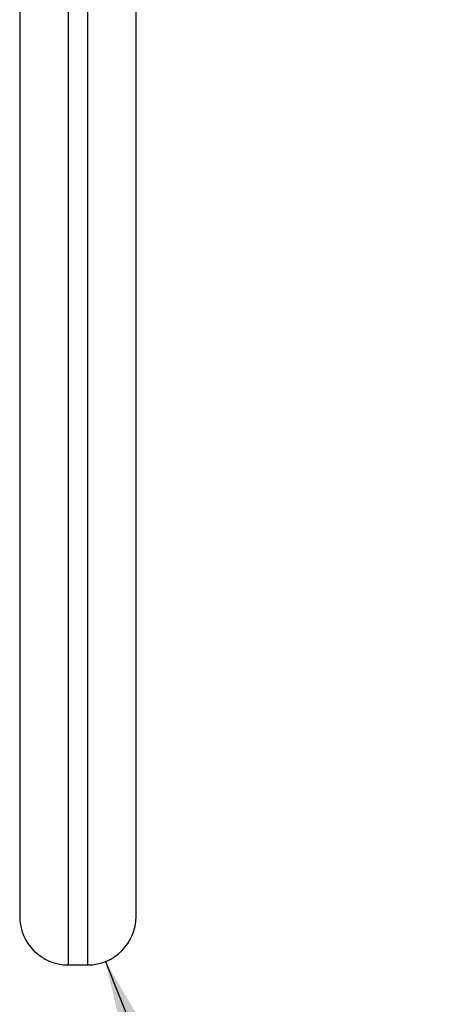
# Model space of a CAD drawing. Header units: millimetres. Extents: x 3 to 137, y 3 to 105.
# Tile 10 of 16: x 81 to 92, y 41 to 66. Entities that reach past the tile are written whole.
import ezdxf

# ---------------------------------------------------------------- set-up
doc = ezdxf.new("R2010")
doc.units = ezdxf.units.MM
doc.header["$LTSCALE"] = 0.5
doc.linetypes.add('SLD-Solid', pattern=[0])
doc.layers.add('DIMENSIONS', color=140, linetype='SLD-Solid', lineweight=25)
doc.styles.add('SLDTEXTSTYLE0', font='VERDANA.TTF')
doc.dimstyles.new('SLDDIMSTYLE3', dxfattribs={"dimtxt": 1.079004, "dimasz": 1.651, "dimexe": 0, "dimexo": 0.0625, "dimgap": 0.269751, "dimtad": 0, "dimtih": 1, "dimtoh": 1, "dimrnd": 1e-09, "dimzin": 12, "dimdsep": 46, "dimtxsty": 'SLDTEXTSTYLE0', "dimsah": 1, "dimcen": 0, "dimadec": 0, "dimazin": 3, "dimtfac": 1, "dimtofl": 0, "dimtmove": 0, "dimatfit": 3, "dimfxl": 0, "dimfrac": 2, "dimtolj": 1, "dimtzin": 12, "dimarcsym": 0})

# ---------------------------------------------------------------- blocks, each defined once
blk = doc.blocks.new('_D_3')
at = {"layer": 'DIMENSIONS'}
for p, q in [((83.543, 41.823), (84.885, 38.458)), ((84.885, 38.458), (88.06, 38.458)), ((88.785, 38.61), (88.422, 38.61)), ((88.422, 38.61), (88.422, 36.895)), ((91.991, 38.61), (92.354, 38.61)), ((92.354, 38.61), (92.354, 36.895)), ((88.422, 36.895), (88.785, 36.895)), ((92.354, 36.895), (91.991, 36.895))]:
    blk.add_line(p, q, dxfattribs=at)
blk.add_solid([(83.543, 41.823), (83.919, 40.196), (84.39, 40.384)], dxfattribs=at)
at = {"layer": 'DIMENSIONS', "char_height": 1.0583, "attachment_point": 1, "style": 'SLDTEXTSTYLE0'}
for s, insert in [('R1.3', (88.743, 40.196)), ('0.05', (88.785, 38.24))]:
    blk.add_mtext(s, dxfattribs=dict(at, insert=insert))

msp = doc.modelspace()

# ---------------------------------------------------------------- linework, layer by layer
for p, q in [((82.579, 71.735), (82.579, 41.735)), ((83.079, 71.735), (83.079, 41.735)), ((81.329, 66.035), (81.329, 65.735)), ((81.329, 65.235), (81.329, 64.935)), ((81.329, 64.435), (81.329, 64.135)), ((81.329, 63.635), (81.329, 63.335)), ((81.329, 62.835), (81.329, 62.535)), ((81.329, 62.035), (81.329, 61.735)), ((81.329, 61.285), (81.329, 60.985)), ((81.329, 60.485), (81.329, 60.185)), ((81.329, 59.685), (81.329, 59.385)), ((81.329, 58.885), (81.329, 58.585)), ((81.329, 58.085), (81.329, 57.785)), ((81.329, 57.285), (81.329, 56.985)), ((81.329, 56.485), (81.329, 56.185)), ((81.329, 55.685), (81.329, 55.385)), ((81.329, 54.885), (81.329, 54.585)), ((81.329, 54.085), (81.329, 53.785)), ((81.329, 53.285), (81.329, 52.985)), ((81.329, 52.485), (81.329, 52.185)), ((81.329, 51.735), (81.329, 51.435)), ((81.329, 50.935), (81.329, 50.635)), ((81.329, 50.135), (81.329, 49.835)), ((81.329, 49.335), (81.329, 49.035)), ((81.329, 48.535), (81.329, 48.235)), ((81.329, 47.735), (81.329, 47.435)), ((81.329, 46.935), (81.329, 46.635)), ((81.329, 46.135), (81.329, 45.835)), ((81.329, 45.335), (81.329, 45.035)), ((82.579, 41.735), (83.079, 41.735))]:
    msp.add_line(p, q)
for centre, start, end in [((82.579, 42.985), 180, 270), ((83.079, 42.985), 270, 360)]:
    msp.add_arc(centre, 1.25, start, end)
for points, knots in [([(81.329, 70.485), (81.329, 70.484), (81.329, 70.482), (81.329, 70.47), (81.329, 70.451), (81.329, 70.425), (81.329, 70.39), (81.329, 70.348), (81.329, 70.282), (81.329, 70.159), (81.329, 69.823), (81.329, 69.099), (81.329, 67.912), (81.329, 66.547), (81.329, 65.041), (81.329, 63.387), (81.329, 61.711), (81.329, 60.382), (81.329, 59.285), (81.329, 58.159), (81.329, 57.018), (81.329, 55.879), (81.329, 54.744), (81.329, 53.629), (81.329, 52.55), (81.329, 51.507), (81.329, 50.277), (81.329, 49.134), (81.329, 48.293), (81.329, 47.149), (81.329, 45.71), (81.329, 44.345), (81.329, 43.516), (81.329, 43.191), (81.329, 43.064), (81.329, 43.015), (81.329, 42.988), (81.329, 42.985), (81.329, 42.985)], [0, 0, 0, 0, 0.007534, 0.015068, 0.022603, 0.030137, 0.037671, 0.045205, 0.052906, 0.067747, 0.090398, 0.147613, 0.204829, 0.246519, 0.292916, 0.344018, 0.382426, 0.420823, 0.44067, 0.460436, 0.500019, 0.519866, 0.539633, 0.579215, 0.598465, 0.617641, 0.656037, 0.692273, 0.710364, 0.728511, 0.795206, 0.856107, 0.909635, 0.954804, 0.962435, 0.977346, 0.991527, 1, 1, 1, 1]), ([(84.329, 42.985), (84.329, 42.985), (84.329, 42.987), (84.329, 42.999), (84.329, 43.018), (84.329, 43.044), (84.329, 43.079), (84.329, 43.121), (84.329, 43.187), (84.329, 43.31), (84.329, 43.646), (84.329, 44.369), (84.329, 45.444), (84.329, 46.452), (84.329, 47.417), (84.329, 48.668), (84.329, 50.189), (84.329, 51.507), (84.329, 52.55), (84.329, 53.629), (84.329, 54.744), (84.329, 55.769), (84.329, 56.339), (84.329, 56.872), (84.329, 57.479), (84.329, 58.222), (84.329, 58.96), (84.329, 59.692), (84.329, 60.415), (84.329, 61.127), (84.329, 61.826), (84.329, 62.511), (84.329, 63.178), (84.329, 63.827), (84.329, 64.455), (84.329, 65.06), (84.329, 65.641), (84.329, 66.195), (84.329, 66.722), (84.329, 67.22), (84.329, 67.686), (84.329, 68.121), (84.329, 68.522), (84.329, 68.889), (84.329, 69.22), (84.329, 69.514), (84.329, 69.771), (84.329, 69.99), (84.329, 70.17), (84.329, 70.31), (84.329, 70.41), (84.329, 70.473), (84.329, 70.481), (84.329, 70.485)], [0, 0, 0, 0, 0.00753, 0.01506, 0.022589, 0.030119, 0.037649, 0.045179, 0.052762, 0.067713, 0.090361, 0.147553, 0.204745, 0.23144, 0.258134, 0.301029, 0.343923, 0.382304, 0.401472, 0.420714, 0.46028, 0.480039, 0.492214, 0.49988, 0.517125, 0.534371, 0.551616, 0.568862, 0.586107, 0.603353, 0.620598, 0.637844, 0.655089, 0.672335, 0.68958, 0.706826, 0.724072, 0.741317, 0.758563, 0.775808, 0.793054, 0.8103, 0.827545, 0.844791, 0.862036, 0.879282, 0.896527, 0.913773, 0.931018, 0.948264, 0.965509, 0.982755, 1, 1, 1, 1])]:
    msp.add_open_spline(points, degree=3, knots=knots)

# ---------------------------------------------------------------- dimensions: what is measured, and where the dimension line sits
at = {"layer": 'DIMENSIONS'}
dim = msp.add_radius_dim(center=(83.079, 42.985), mpoint=(83.543, 41.823), dimstyle='SLDDIMSTYLE3', dxfattribs=at)
dim.commit()
dim.dimension.update_dxf_attribs({"geometry": '_D_3', "text_midpoint": (90.388, 38.458), "dimtype": 164})

doc.saveas('drawing.dxf')
